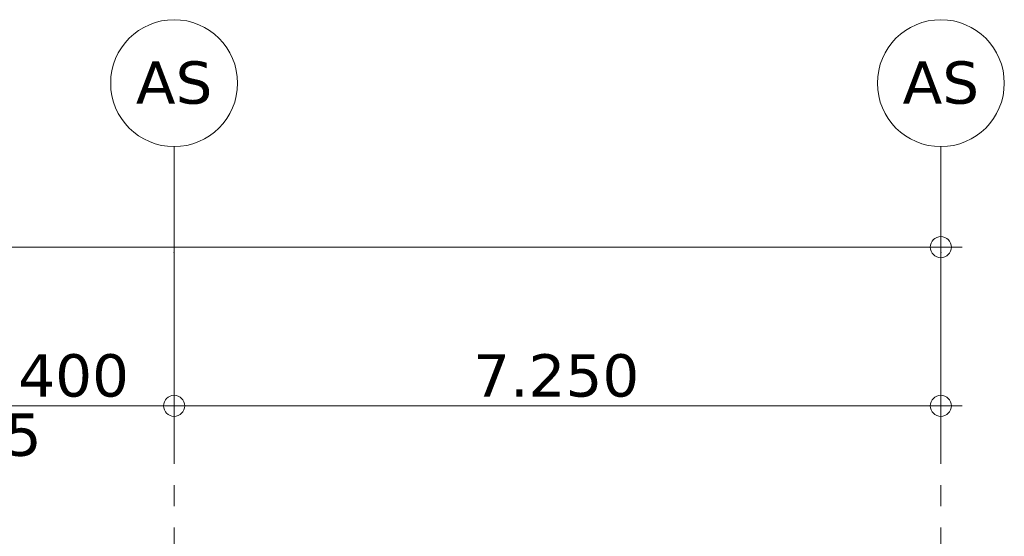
# Model space of a CAD drawing. Header units: millimetres. Extents: x -14925 to 266687, y -3550 to 35834.
# Tile 243 of 244: x 139939 to 149249, y 18266 to 23150. Entities that reach past the tile are written whole.
import ezdxf
from ezdxf.enums import TextEntityAlignment as Align

# ---------------------------------------------------------------- set-up
doc = ezdxf.new("R2010")
doc.units = ezdxf.units.MM
doc.header["$MEASUREMENT"] = 0
doc.linetypes.add('B0204', pattern=[2600, 2000, -200, 200, -200])
doc.layers.add('A Stramien', color=7, linetype='Continuous')
doc.layers.add('Tekst_dim 1_ 100 .DO', color=7, linetype='Continuous')
doc.styles.add('GENERATED_STYLE_2', font='verdana.ttf')
doc.dimstyles.new('GENERATED_STYLE__2', dxfattribs={"dimtxt": 400, "dimasz": 380, "dimexe": 0.18, "dimexo": 0.0625, "dimgap": 0, "dimtad": 1, "dimtih": 1, "dimtoh": 1, "dimdec": 0, "dimzin": 0, "dimdsep": 46, "dimtxsty": 'GENERATED_STYLE_2', "dimblk": 'ARROWHEAD_7', "dimblk1": 'ARROWHEAD_7', "dimblk2": 'ARROWHEAD_7', "dimcen": 0.09, "dimse1": 1, "dimse2": 1, "dimclrd": 9, "dimclre": 9, "dimclrt": 9, "dimadec": 1, "dimazin": 0, "dimtfac": 1, "dimtdec": 4, "dimtmove": 0, "dimatfit": 3, "dimfxl": 1, "dimtolj": 1, "dimtzin": 0, "dimarcsym": 0})

# ---------------------------------------------------------------- blocks, each defined once
blk = doc.blocks.new('Standard grid marker_2')
at = {"layer": 'A Stramien', "color": 7, "linetype": 'B0204', "lineweight": 0}
for q in [(24500, 0), (0, 0)]:
    blk.add_line((1000, 0), q, dxfattribs=at)
at = {"layer": 'A Stramien', "color": 7, "linetype": 'Continuous', "lineweight": 0, "flags": 128}
blk.add_lwpolyline([(0, 0, 1), (-1200, 0, 1)], format="xyb", close=True, dxfattribs=at)
at = {"layer": 'A Stramien', "color": 7, "linetype": 'B0204', "lineweight": 0}
blk.add_point((1000, 0), dxfattribs=at)
blk.add_point((1000, 0), dxfattribs=at)
at = {"layer": 'A Stramien', "color": 9, "lineweight": 0, "style": 'GENERATED_STYLE_2'}
blk.add_attdef('AC_MarkerText_1', text='', height=400, rotation=90, dxfattribs=at).set_placement((-948.6, -142.5), align=Align.TOP_CENTER)
blk = doc.blocks.new('*D3820', base_point=(120873.9, 0))
at = {"layer": 'Tekst_dim 1_ 100 .DO', "color": 9, "linetype": 'Continuous', "lineweight": 0}
for p, q in [((138998.9, 19125), (138998.9, 19875)), ((141398.9, 19125), (141398.9, 19875)), ((138973.9, 19500), (139098.9, 19500)), ((139098.9, 19500), (141498.9, 19500))]:
    blk.add_line(p, q, dxfattribs=at)
for centre in [(138998.9, 19500), (141398.9, 19500)]:
    blk.add_circle(centre, 100, dxfattribs=at)
at = {"layer": 'Tekst_dim 1_ 100 .DO', "color": 9, "lineweight": 0, "char_height": 400, "attachment_point": 7, "style": 'GENERATED_STYLE_2'}
for s, insert in [('\\A1;{\\pql;\\fVerdana|b0|i0|c0|p0;\\W1.000000;2.400}', (139401.6, 19580)), ('\\A1;{\\pql;\\fVerdana|b0|i0|c0|p0;\\W1.000000;125}', (139098.9, 19020))]:
    blk.add_mtext(s, dxfattribs=dict(at, insert=insert))
blk = doc.blocks.new('ARROWHEAD_7')
at = {"color": 0, "linetype": 'Continuous', "lineweight": 0}
for p, q in [((0, -0.25), (0, 0.25)), ((0, 0), (-1, 0)), ((-0.25, 0), (0.25, 0))]:
    blk.add_line(p, q, dxfattribs=at)
blk.add_circle((0, 0), 0.25, dxfattribs=at)
blk = doc.blocks.new('*D3821', base_point=(120873.9, 0))
at = {"layer": 'Tekst_dim 1_ 100 .DO', "color": 9, "linetype": 'Continuous', "lineweight": 0}
for p, q in [((141398.9, 19125), (141398.9, 19875)), ((148648.9, 19125), (148648.9, 19875)), ((139098.9, 19500), (141498.9, 19500)), ((141498.9, 19500), (148548.9, 19500)), ((148548.9, 19500), (148848.9, 19500))]:
    blk.add_line(p, q, dxfattribs=at)
for centre in [(141398.9, 19500), (148648.9, 19500)]:
    blk.add_circle(centre, 100, dxfattribs=at)
at = {"layer": 'Tekst_dim 1_ 100 .DO', "color": 9, "lineweight": 0, "insert": (144226.6, 19580), "char_height": 400, "attachment_point": 7, "style": 'GENERATED_STYLE_2'}
blk.add_mtext('\\A1;{\\pql;\\fVerdana|b0|i0|c0|p0;\\W1.000000;7.250}', dxfattribs=at)
blk = doc.blocks.new('*D3822', base_point=(120873.9, 0))
at = {"layer": 'Tekst_dim 1_ 100 .DO', "color": 9, "linetype": 'Continuous', "lineweight": 0}
for p, q in [((111098.9, 20625), (111098.9, 21375)), ((148648.9, 20625), (148648.9, 21375)), ((110898.9, 21000), (111198.9, 21000)), ((111198.9, 21000), (148548.9, 21000)), ((148548.9, 21000), (148848.9, 21000))]:
    blk.add_line(p, q, dxfattribs=at)
for centre in [(111098.9, 21000), (148648.9, 21000)]:
    blk.add_circle(centre, 100, dxfattribs=at)
at = {"layer": 'Tekst_dim 1_ 100 .DO', "color": 9, "lineweight": 0, "insert": (128902.3, 21080), "char_height": 400, "attachment_point": 7, "style": 'GENERATED_STYLE_2'}
blk.add_mtext('\\A1;{\\pql;\\fVerdana|b0|i0|c0|p0;\\W1.000000;37.550}', dxfattribs=at)

msp = doc.modelspace()

# ---------------------------------------------------------------- block references
at = {"layer": 'A Stramien', "color": 1, "linetype": 'Continuous', "lineweight": 0}
ref = msp.add_blockref('Standard grid marker_2', (141398.9, 21950), dxfattribs=dict(at, xscale=-1, zscale=1000, rotation=90))
ref.add_attrib('AC_MarkerText_1', 'AS', dxfattribs={"color": 9, "lineweight": 0, "height": 400, "style": 'GENERATED_STYLE_2'}).set_placement((141398.9, 22756.1), align=Align.TOP_CENTER)
ref = msp.add_blockref('Standard grid marker_2', (148648.9, 21950), dxfattribs=dict(at, xscale=-1, zscale=1000, rotation=90))
ref.add_attrib('AC_MarkerText_1', 'AS', dxfattribs={"color": 9, "lineweight": 0, "height": 400, "style": 'GENERATED_STYLE_2'}).set_placement((148648.9, 22756.1), align=Align.TOP_CENTER)

# ---------------------------------------------------------------- dimensions: what is measured, and where the dimension line sits
at = {"layer": 'Tekst_dim 1_ 100 .DO', "color": 9, "linetype": 'Continuous', "lineweight": 0}
for base, p1, p2, picture, middle in [((148648.9, 21000), (111098.9, 20148.3), (148648.9, 18871.3), '*D3822', (129724.5, 21280)), ((141398.9, 19500), (138998.9, 18000), (141398.9, 18977.9), '*D3820', (140071.7, 19780)), ((148648.9, 19500), (141398.9, 18977.9), (148648.9, 18871.3), '*D3821', (144896.7, 19780))]:
    dim = msp.add_linear_dim(base=base, p1=p1, p2=p2, dimstyle='GENERATED_STYLE__2', dxfattribs=at)
    dim.commit()
    dim.dimension.update_dxf_attribs({"geometry": picture, "text_midpoint": middle, "dimtype": 160})

doc.saveas('drawing.dxf')
